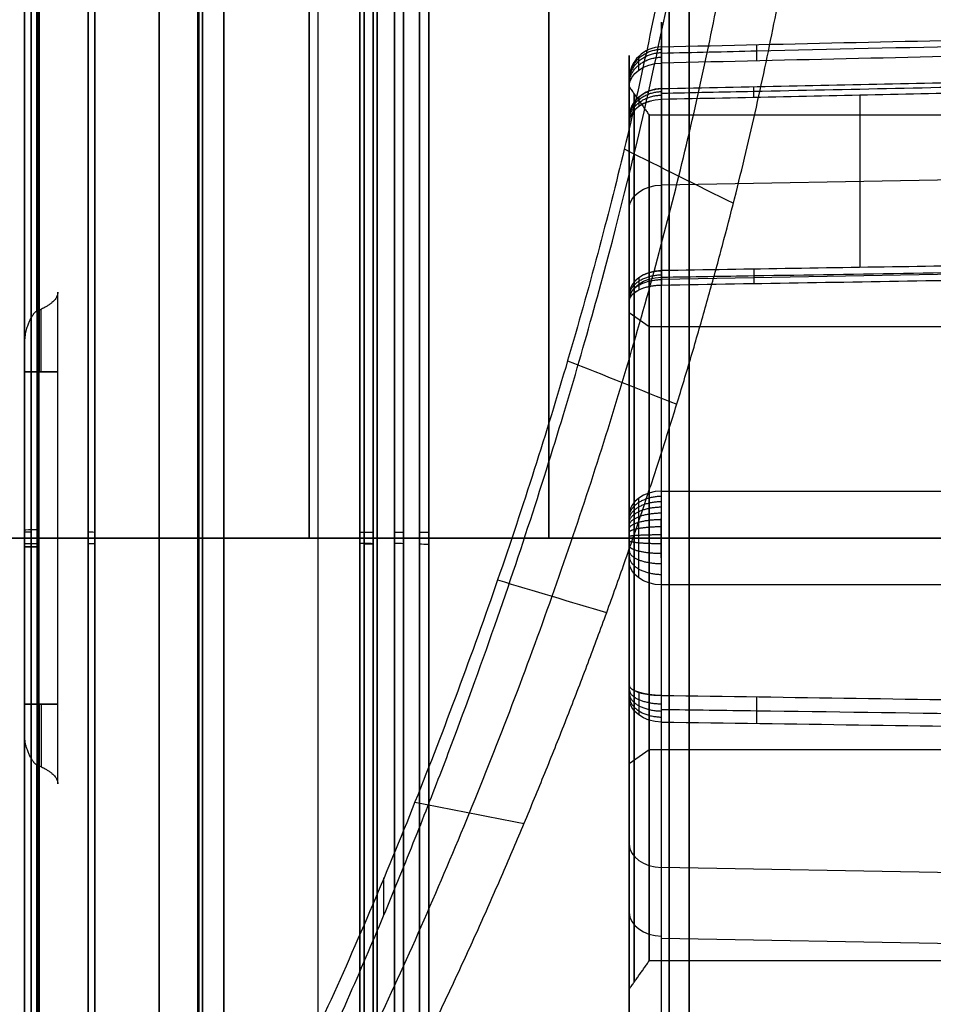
# Model space of a CAD drawing. Header units: centimetres. Extents: x -11 to 25.4, y -15 to 20.7.
# Tile 209 of 256: x 11.5 to 12.9, y -0.7 to 0.8. Entities that reach past the tile are written whole.
import ezdxf

# ---------------------------------------------------------------- set-up
doc = ezdxf.new("R2010")
doc.units = ezdxf.units.CM
doc.layers.add('Default', color=7, linetype='Continuous', true_color=0x000000)

msp = doc.modelspace()

# ---------------------------------------------------------------- linework, layer by layer
at = {"layer": 'Default'}
for p, q in [((12.4175, 0.6682), (12.4175, 0, 0.6682)), ((12.4175, 0, -0.6682), (12.4175, 0.6682)), ((12.757, 0.6663, -0.4072), (12.757, 0.4072, -0.6663)), ((11.76, 0.6004, 2.1165), (11.76, 0.5188, 2.0349)), ((12.9391, 0.5399, -0.5404), (12.4587, 0.531, -0.5315)), ((12.41, 0.4959, -0.4959), (12.41, 0.3394, -0.3394)), ((14.2613, 0.4225, 0.636), (12.4587, 0.3891, 0.6026)), ((12.41, 0.4045, 0.5166), (12.41, 0.2834, 0.3954)), ((12.41, 0.3394, 0.3394), (12.44, 0.3182, 0.3182)), ((12.41, 0.3394, -0.3394), (12.44, 0.3182, -0.3182)), ((12.44, 0.3182, -0.3182), (12.9497, 0.3182, -0.3182)), ((12.44, 0.3182, 0.3182), (14.31, 0.3182, 0.3182)), ((11.55, -0.2596, -1.9114), (11.55, 0.2596, -1.9114)), ((11.55, 0.25, -1.9785), (11.5009, 0.25, -1.9785)), ((11.525, 0.25, -1.9643), (11.525, 0.25, -1.9922)), ((11.5, 0, -1.69), (11.5, 0, -1.6293)), ((11.5, 0, 1.6293), (11.5, 0, 1.69)), ((11.55, 0, -1.8546), (11.55, 0, -2.0054)), ((12.4175, -0.6682), (12.4175, 0, -0.6682)), ((12.4175, 0, 0.6682), (12.4175, -0.6682)), ((12.5, 0, -1.6771), (12.5, 0, -1.6375)), ((12.5, 0, 1.6375), (12.5, 0, 1.6771)), ((11.5, 0, 2.05), (11.5, 0, 1.9882)), ((11.5, 0, 1.8778), (11.5, 0, 1.875)), ((11.5, 0, -1.875), (11.5, 0, -2.05)), ((11.55, -0.25, -1.9785), (11.5009, -0.25, -1.9785)), ((11.525, -0.25, -1.9922), (11.525, -0.25, -1.9643)), ((12.41, -0.3394, -0.3394), (12.44, -0.3182, -0.3182)), ((12.41, -0.3394, 0.3394), (12.44, -0.3182, 0.3182)), ((12.44, -0.3182, 0.3182), (14.31, -0.3182, 0.3182)), ((12.44, -0.3182, -0.3182), (14.31, -0.3182, -0.3182)), ((12.41, -0.3394, 0.3394), (12.41, -0.4605, 0.4605)), ((12.41, -0.3954, -0.2834), (12.41, -0.5166, -0.4045)), ((14.2613, -0.5293, 0.5293), (12.4587, -0.4959, 0.4959)), ((12.0408, -0.5671, -2.1257), (12.0408, -0.5115, -2.0701)), ((14.2613, -0.636, -0.4225), (12.4587, -0.6026, -0.3891))]:
    msp.add_line(p, q, dxfattribs=at)
at = {"layer": 'Default', "extrusion": (1, 0, 0)}
for centre, radius, start, end in [((0, 0, 11.52), 2.0082, 277.1512, 90.3846), ((0, 0, 11.5), 1.9882, 277.2235, 90.3846), ((0, 0, 11.5), 2.05, 270, 90), ((0, 0, 11.5181), 1.8579, 280.5861, 90), ((0, 0, 12.0243), 1.73, 270, 90), ((0, 0, 11.52), 1.71, 270, 90), ((0, 0, 11.7622), 1.71, 270, 90), ((0, 0, 11.5), 1.69, 270, 90), ((0, 0, 11.51), 1.612, 270, 90), ((0, 0, 12.289), 1.6033, 270, 90), ((0, 0, 12.47), 1.6065, 270, 90), ((0, 0, 12.1081), 1.6001, 270, 90), ((0, 0, 11.6054), 1.56, 270, 90), ((0, 0, 11.7027), 1.56, 270, 90), ((0, 0, 11.9283), 1.5622, 270, 90), ((0, 0, 12.0703), 1.5703, 270, 90), ((0, 0, 11.76), 2.2, 45, 225), ((0, 0, 11.76), 2.1, 43.4553, 226.5447), ((0, 0, 11.9414), 1.9952, 45, 225), ((0, 0, 12.41), 0.7263, 330.6272, 17.7609), ((0, 0, 12.41), 0.7263, 330.6272, 330.6298), ((0, 0, 12.4587), 0.7763, 252.2391, 299.3728), ((0, 0, 11.55), 1.8546, 270, 281.5102), ((0, 0, 12.41), 0.7263, 252.2391, 299.3728), ((0, 0, 11.55), 2.0054, 270, 277.1612), ((0, 0, 11.5), 2.05, 90, 270), ((0, 0, 11.5181), 1.8579, 90, 90.2713), ((0, 0, 11.55), 2.0054, 262.8388, 270), ((0, 0, 11.7027), 1.56, 90, 270), ((0, 0, 11.7622), 1.71, 90, 270), ((0, 0, 12.0243), 1.73, 90, 270), ((0, 0, 11.5), 1.69, 90, 270), ((0, 0, 11.5), 1.9882, 90.3846, 262.7765), ((0, 0, 11.51), 1.612, 90, 270), ((0, 0, 11.5181), 1.8579, 90.2713, 259.4139), ((0, 0, 11.52), 1.71, 90, 270), ((0, 0, 11.52), 2.0082, 90.3846, 262.8488), ((0, 0, 11.55), 1.8546, 258.4898, 270), ((0, 0, 11.6054), 1.56, 90, 270), ((0, 0, 12.0703), 1.5703, 90, 270), ((0, 0, 12.1081), 1.6001, 90, 270), ((0, 0, 12.41), 0.7263, 252.2391, 252.2993), ((-0.4, -1.9643, 11.525), 0.15, 0, 68.2024)]:
    msp.add_arc(centre, radius, start, end, dxfattribs=at)
at = {"layer": 'Default', "extrusion": (-1, 0, 0)}
for centre, radius, start, end in [((0, 0, -11.5218), 2.0082, 90, 262.8486), ((0, 0, -11.5), 1.8778, 89.7287, 260.8554), ((0, 0, -11.5), 1.875, 90, 270), ((0, 0, -12.011), 1.7488, 90, 270), ((0, 0, -12.0043), 1.71, 90, 270), ((0, 0, -12.5), 1.6771, 90, 270), ((0, 0, -12.5), 1.6375, 90, 270), ((0, 0, -11.5), 1.6293, 90, 270), ((0, 0, -12.0943), 1.5943, 90, 270), ((0, 0, -11.5954), 1.5627, 90, 270), ((0, 0, -11.8), 1.56, 90, 270), ((0, 0, -12.0565), 1.5645, 90, 270), ((0, 0, -12.4587), 0.7763, 162.2391, 209.3728), ((-0.4, -1.9643, -11.55), 0.15, 0, 78.4898), ((-0.4, -1.9643, -11.525), 0.15, 0, 68.2024), ((-0.4, -1.9643, -11.5), 0.15, 0, 47.3784), ((0, 0, -11.5), 1.875, 270, 90), ((0, 0, -11.5), 1.6293, 270, 90), ((0, 0, -11.5954), 1.5627, 270, 90), ((0, 0, -11.8), 1.56, 270, 90), ((0, 0, -12.0043), 1.71, 270, 90), ((0, 0, -12.011), 1.7488, 270, 90), ((0, 0, -12.0565), 1.5645, 270, 90), ((0, 0, -12.0943), 1.5943, 270, 90), ((0, 0, -12.47), 1.6065, 270, 90), ((0, 0, -12.5), 1.6771, 270, 90), ((0, 0, -12.5), 1.6375, 270, 90), ((0, 0, -11.5), 1.8778, 279.1446, 89.7287), ((0, 0, -11.5218), 2.0082, 89.6154, 90), ((0, 0, -11.5218), 2.0082, 277.1514, 89.6154), ((0.4, -1.9643, -11.5), 0.15, 132.6216, 180), ((0.4, -1.9643, -11.55), 0.15, 101.5102, 180)]:
    msp.add_arc(centre, radius, start, end, dxfattribs=at)
at = {"layer": 'Default', "extrusion": (-5.32636e-09, -0.305045, 0.952338)}
msp.add_arc((12.46, 0.7263, 0), 0.05, 91.5, 180, dxfattribs=at)
at = {"layer": 'Default', "extrusion": (1.63939e-07, 0.707107, -0.707107)}
msp.add_arc((-12.46, 0.6513, 0.3096), 0.05, 360, 88.5, dxfattribs=at)
at = {"layer": 'Default', "extrusion": (-7.35263e-10, 0.49049, 0.871447)}
msp.add_arc((-12.46, -0.7263, 0), 0.05, 271.5, 360, dxfattribs=at)
at = {"layer": 'Default', "extrusion": (-1.45328e-12, 0.707107, 0.707107)}
msp.add_arc((-12.46, -0.7013, 0.1822), 0.05, 271.5, 360, dxfattribs=at)
at = {"layer": 'Default', "extrusion": (0, -0.707107, -0.707107)}
msp.add_arc((12.46, -0.7013), 0.05, 180, 268.5, dxfattribs=at)
at = {"layer": 'Default', "extrusion": (-7.43483e-10, 0.707107, 0.707107)}
msp.add_arc((-12.46, -0.7013, -0.1822), 0.05, 271.5, 360, dxfattribs=at)
at = {"layer": 'Default', "extrusion": (0, 0.707107, -0.707107)}
msp.add_arc((-12.46, 0.6513, -0.1459), 0.05, 360, 88.5, dxfattribs=at)
at = {"layer": 'Default', "extrusion": (-7.64872e-11, -0.871447, -0.49049)}
msp.add_arc((12.46, -0.7263), 0.05, 180, 268.5, dxfattribs=at)
at = {"layer": 'Default', "extrusion": (-1.15657e-08, -0.707107, 0.707107)}
msp.add_arc((12.46, 0.6513, 0.6013), 0.05, 91.5, 180, dxfattribs=at)
at = {"layer": 'Default', "extrusion": (0, -0.999973, -0.007398)}
msp.add_arc((11.52, -1.69), 0.02, 180, 270, dxfattribs=at)
at = {"layer": 'Default', "extrusion": (0, -0.999985, -0.005389)}
msp.add_arc((11.52, -1.6293), 0.02, 120, 180, dxfattribs=at)
at = {"layer": 'Default', "extrusion": (0, 1, 0)}
for centre, start, end in [((-11.52, -1.69), 270, 0), ((-11.52, 1.69), 0, 90), ((-12.0043, -1.73), 90, 250.4567), ((-12.0562, 1.5845), 225, 269), ((-12.0043, 1.73), 109.5433, 270), ((-12.0562, -1.5845), 91, 135)]:
    msp.add_arc(centre, 0.02, start, end, dxfattribs=at)
at = {"layer": 'Default', "extrusion": (0, -1, 0)}
for centre, radius, start, end in [((11.52, 1.6293), 0.02, 180, 240), ((11.3253, -0.183), 2.2, 57.7256, 84.8748), ((11.3253, 0.183), 2.2, 275.8634, 302.2744), ((11.3253, 0.183), 2.05, 276.2941, 289.5433), ((11.6054, 1.58), 0.02, 240, 270), ((12.1084, -1.5801), 0.02, 225, 269), ((11.52, -1.6293), 0.02, 120, 180), ((11.3253, -0.183), 2.05, 70.4567, 84.6016), ((11.6054, -1.58), 0.02, 90, 120), ((12.1084, 1.5801), 0.02, 91, 135)]:
    msp.add_arc(centre, radius, start, end, dxfattribs=at)
at = {"layer": 'Default', "extrusion": (0, -0.999985, -0.005489)}
msp.add_arc((11.6054, -1.58), 0.02, 90, 120, dxfattribs=at)
at = {"layer": 'Default', "extrusion": (0, 0.999988, -0.004924)}
msp.add_arc((-12.0043, 1.73), 0.02, 109.5433, 270, dxfattribs=at)
at = {"layer": 'Default', "extrusion": (0, -0.999985, -0.005411)}
msp.add_arc((12.0562, -1.5845), 0.02, 45, 89, dxfattribs=at)
at = {"layer": 'Default', "extrusion": (0, 0.999984, -0.005628)}
msp.add_arc((-12.1084, 1.5801), 0.02, 45, 90, dxfattribs=at)
at = {"layer": 'Default', "extrusion": (0, 0.999985, 0.005389)}
msp.add_arc((-11.52, 1.6293), 0.02, 300, 0, dxfattribs=at)
at = {"layer": 'Default', "extrusion": (1.22964e-14, 0.999989, 0.004735)}
msp.add_arc((-11.52, 1.8778), 0.02, 275.3984, 360, dxfattribs=at)
at = {"layer": 'Default', "extrusion": (0, 0.999973, 0.007398)}
msp.add_arc((-11.52, 1.69), 0.02, 0, 90, dxfattribs=at)
at = {"layer": 'Default', "extrusion": (0, 0.999977, 0.006713)}
for start, end in [(0, 90), (90, 95.1252)]:
    msp.add_arc((-11.52, 1.9882), 0.02, start, end, dxfattribs=at)
at = {"layer": 'Default', "extrusion": (0, 0.999985, 0.005489)}
msp.add_arc((-11.6054, 1.58), 0.02, 270, 300, dxfattribs=at)
at = {"layer": 'Default', "extrusion": (0, -0.999988, 0.004924)}
msp.add_arc((12.0043, -1.73), 0.02, 289.5433, 90, dxfattribs=at)
at = {"layer": 'Default', "extrusion": (0, 0.999985, 0.005411)}
msp.add_arc((-12.0562, 1.5845), 0.02, 225, 269, dxfattribs=at)
at = {"layer": 'Default', "extrusion": (0, -0.999984, 0.005628)}
msp.add_arc((12.1084, -1.5801), 0.02, 225, 270, dxfattribs=at)
at = {"layer": 'Default', "extrusion": (1.76615e-07, -0.707107, -0.707107)}
msp.add_arc((12.46, 0.6513, -0.6013), 0.05, 91.5, 180, dxfattribs=at)
at = {"layer": 'Default', "extrusion": (-1.67869e-07, 0.952338, -0.305045)}
msp.add_arc((-12.46, -0.7263, 0), 0.05, 271.5, 0, dxfattribs=at)
at = {"layer": 'Default', "extrusion": (-5.47054e-09, 0.707107, -0.707107)}
msp.add_arc((-12.46, -0.6513, 0.3096), 0.05, 271.5, 0, dxfattribs=at)
at = {"layer": 'Default', "extrusion": (0, 0.707107, 0.707107)}
msp.add_arc((-12.46, 0.6513), 0.05, 0, 88.5, dxfattribs=at)
at = {"layer": 'Default', "extrusion": (0, -0.707107, 0.707107)}
msp.add_arc((12.46, -0.6513, 0.1459), 0.05, 180, 268.5, dxfattribs=at)
at = {"layer": 'Default'}
for points, knots in [([(11.9474, -0.7812, -2.0566), (11.9691, -0.7336, -2.0747), (12.0085, -0.6442, -2.105), (12.0597, -0.5222, -2.1382), (12.105, -0.4092, -2.1626), (12.1591, -0.268, -2.1856), (12.2174, -0.1057, -2.2001), (12.2765, 0.0726, -2.201), (12.3271, 0.238, -2.1891), (12.3852, 0.4444, -2.1589), (12.4429, 0.6797, -2.0986), (12.4935, 0.9337, -1.9979), (12.5281, 1.1636, -1.873), (12.5483, 1.3716, -1.7263), (12.5549, 1.559, -1.559), (12.5483, 1.7263, -1.3716), (12.5281, 1.873, -1.1636), (12.4935, 1.9979, -0.9337), (12.4429, 2.0986, -0.6797), (12.3852, 2.1589, -0.4444), (12.3271, 2.1891, -0.238), (12.2765, 2.201, -0.0726), (12.2174, 2.2001, 0.1057), (12.1591, 2.1856, 0.268), (12.105, 2.1626, 0.4092), (12.0597, 2.1382, 0.5222), (12.0085, 2.105, 0.6442), (11.9691, 2.0747, 0.7336), (11.9474, 2.0566, 0.7812)], [0, 0, 0, 0, 0.818776, 1.637552, 2.456327, 3.275103, 4.912655, 6.550206, 8.187758, 9.825309, 13.100412, 16.375515, 19.650618, 22.925721, 26.200825, 29.475928, 32.751031, 36.026134, 39.301237, 42.57634, 44.213891, 45.851443, 47.488994, 49.126546, 49.945322, 50.764098, 51.582873, 52.401649, 52.401649, 52.401649, 52.401649]), ([(11.9474, 2.0001, 0.7247), (11.9955, 2.041, 0.6198), (12.0882, 2.1054, 0.403), (12.2129, 2.149, 0.0684), (12.3192, 2.139, -0.2642), (12.4048, 2.079, -0.5836), (12.4693, 1.9729, -0.8854), (12.5124, 1.825, -1.1639), (12.534, 1.6391, -1.4153), (12.5341, 1.4189, -1.6359), (12.5129, 1.168, -1.8224), (12.4701, 0.8898, -1.971), (12.406, 0.5885, -2.0777), (12.3206, 0.2689, -2.1384), (12.215, -0.0623, -2.1492), (12.0901, -0.3984, -2.1065), (11.9963, -0.618, -2.0417), (11.9474, -0.7247, -2.0001)], [0, 0, 0, 0, 3.37101, 6.742021, 10.113031, 13.484041, 16.855052, 20.226062, 23.597072, 26.968083, 30.339093, 33.710104, 37.081114, 40.452124, 43.823135, 47.194145, 50.565155, 50.565155, 50.565155, 50.565155]), ([(14.2612, 0.7707, 0.2838), (14.1372, 0.7679, 0.282), (13.8073, 0.7604, 0.2774), (13.2542, 0.7477, 0.2695), (12.7774, 0.7367, 0.2628), (12.5064, 0.7305, 0.259), (12.4586, 0.7294, 0.2584)], [0.361736, 0.361736, 0.361736, 0.361736, 4.085108, 10.262075, 16.959024, 18.394546, 18.394546, 18.394546, 18.394546]), ([(12.4242, 0.7041, 0.2663), (12.4242, 0.7068, 0.2636), (12.4242, 0.7117, 0.258), (12.4242, 0.7176, 0.2491), (12.4242, 0.7219, 0.2406), (12.4242, 0.724, 0.2349), (12.4242, 0.7249, 0.2322)], [0, 0, 0, 0, 0.2890269, 0.55137, 0.7882175, 1, 1, 1, 1]), ([(13.0241, 0.6809, -0.4012), (12.8817, 0.6779, -0.3989), (12.6932, 0.6739, -0.3959), (12.5047, 0.67, -0.3929), (12.4587, 0.669, -0.3921)], [0.213549, 0.213549, 0.213549, 0.213549, 4.488659, 5.870224, 5.870224, 5.870224, 5.870224]), ([(12.4242, 0.6633, -0.3734), (12.4242, 0.6622, -0.3754), (12.4242, 0.6596, -0.3796), (12.4242, 0.6549, -0.3858), (12.4242, 0.6513, -0.3898), (12.4242, 0.6494, -0.3917)], [0, 0, 0, 0, 0.309929, 0.639871, 1, 1, 1, 1]), ([(13.0776, 0.402, -0.682), (12.9175, 0.3995, -0.6787), (12.7112, 0.3962, -0.6743), (12.5049, 0.3929, -0.67), (12.4587, 0.3921, -0.669)], [0.523797, 0.523797, 0.523797, 0.523797, 5.326734, 6.714825, 6.714825, 6.714825, 6.714825]), ([(12.4242, 0.3917, -0.6494), (12.4242, 0.39, -0.6511), (12.4242, 0.3864, -0.6544), (12.4242, 0.3803, -0.6591), (12.4242, 0.3758, -0.662), (12.4242, 0.3734, -0.6633)], [0, 0, 0, 0, 0.309961, 0.639874, 1, 1, 1, 1]), ([(11.52, 0.25, -1.9926), (11.5197, 0.25, -1.9926), (11.5186, 0.25, -1.9926), (11.5167, 0.25, -1.9924), (11.5142, 0.25, -1.9918), (11.5118, 0.25, -1.9909), (11.5096, 0.25, -1.9897), (11.5075, 0.25, -1.9882), (11.5056, 0.25, -1.9865), (11.5039, 0.25, -1.9845), (11.5025, 0.25, -1.9824), (11.5014, 0.25, -1.98), (11.5006, 0.25, -1.9776), (11.5001, 0.25, -1.975), (11.5, 0.25, -1.9733), (11.5, 0.25, -1.9725)], [0.0179707, 0.0179707, 0.0179707, 0.0179707, 0.0256879, 0.0513758, 0.0770637, 0.1027515, 0.1284394, 0.1541273, 0.1798152, 0.2055031, 0.231191, 0.2568789, 0.2825667, 0.3082546, 0.3339425, 0.3339425, 0.3339425, 0.3339425]), ([(12.4242, -0.06, 0.9104), (12.4242, -0.0559, 0.9145), (12.4242, -0.0473, 0.9215), (12.4242, -0.0335, 0.9289), (12.4242, -0.02, 0.9332), (12.4242, -0.0074, 0.9352), (12.4242, 0.0041, 0.9354), (12.4242, 0.0144, 0.9342), (12.4242, 0.0237, 0.9321), (12.4242, 0.0321, 0.9291), (12.4242, 0.0397, 0.9255), (12.4242, 0.0469, 0.9213), (12.4242, 0.0537, 0.9163), (12.4242, 0.058, 0.9124), (12.4242, 0.06, 0.9104)], [0, 0, 0, 0, 0.1303628, 0.2471446, 0.3522679, 0.4472578, 0.5329226, 0.6102624, 0.6809943, 0.7469539, 0.8099772, 0.871911, 0.9346198, 1, 1, 1, 1]), ([(12.4242, -0.2322, -0.7249), (12.4242, -0.2359, -0.7237), (12.4242, -0.2428, -0.721), (12.4242, -0.2521, -0.7158), (12.4242, -0.2598, -0.7102), (12.4242, -0.2643, -0.7061), (12.4242, -0.2663, -0.7041)], [0, 0, 0, 0, 0.2890306, 0.5513758, 0.7882226, 1, 1, 1, 1]), ([(11.5, -0.25, -1.9725), (11.5, -0.25, -1.9733), (11.5001, -0.25, -1.975), (11.5006, -0.25, -1.9776), (11.5014, -0.25, -1.98), (11.5025, -0.25, -1.9824), (11.5039, -0.25, -1.9845), (11.5056, -0.25, -1.9865), (11.5075, -0.25, -1.9882), (11.5096, -0.25, -1.9897), (11.5118, -0.25, -1.9909), (11.5142, -0.25, -1.9918), (11.5167, -0.25, -1.9924), (11.5186, -0.25, -1.9926), (11.5197, -0.25, -1.9926), (11.52, -0.25, -1.9926)], [0, 0, 0, 0, 0.0256879, 0.0513758, 0.0770637, 0.1027515, 0.1284394, 0.1541273, 0.1798152, 0.2055031, 0.231191, 0.2568789, 0.2825667, 0.3082546, 0.3159719, 0.3159719, 0.3159719, 0.3159719]), ([(14.2612, -0.2838, -0.7707), (14.1369, -0.282, -0.7679), (13.8068, -0.2774, -0.7604), (13.2535, -0.2695, -0.7477), (12.777, -0.2628, -0.7367), (12.5062, -0.259, -0.7305), (12.4586, -0.2584, -0.7294)], [0.361736, 0.361736, 0.361736, 0.361736, 4.092986, 10.269495, 16.965562, 18.394546, 18.394546, 18.394546, 18.394546])]:
    msp.add_open_spline(points, degree=3, knots=knots, dxfattribs=at)
for points, degree in [([(12.0295, -0.7327, -1.9239), (12.0784, -0.6287, -1.9645), (12.1722, -0.4146, -2.0276), (12.2971, -0.0869, -2.0692), (12.4027, 0.236, -2.0585), (12.4881, 0.5476, -1.9993), (12.5523, 0.8413, -1.8952), (12.595, 1.1124, -1.7503), (12.6163, 1.357, -1.5686), (12.6161, 1.5716, -1.3535), (12.5945, 1.7529, -1.1084), (12.5515, 1.8971, -0.8369), (12.4869, 2.0005, -0.5428), (12.4014, 2.0591, -0.2314), (12.295, 2.0689, 0.0928), (12.1703, 2.0265, 0.4191), (12.0776, 1.9638, 0.6305), (12.0295, 1.9239, 0.7327)], 3), ([(12.1116, -0.7408, -1.8478), (12.1233, -0.7165, -1.8572), (12.1465, -0.6678, -1.875), (12.1805, -0.5937, -1.8988), (12.2136, -0.5189, -1.9197), (12.2459, -0.4436, -1.9376), (12.2773, -0.3679, -1.9526), (12.3078, -0.292, -1.9646), (12.3373, -0.2162, -1.9736), (12.3658, -0.1404, -1.9796), (12.3931, -0.065, -1.9828), (12.4193, 0.0102, -1.9832), (12.4444, 0.0849, -1.9807), (12.4684, 0.1591, -1.9755), (12.4912, 0.2328, -1.9676), (12.5129, 0.3058, -1.957), (12.5334, 0.378, -1.9438), (12.5527, 0.4493, -1.928), (12.5708, 0.5196, -1.9098), (12.5877, 0.5889, -1.8891), (12.6033, 0.6572, -1.866), (12.6178, 0.7243, -1.8406), (12.6311, 0.7902, -1.8129), (12.6432, 0.8549, -1.783), (12.654, 0.9182, -1.7508), (12.6637, 0.9802, -1.7166), (12.6721, 1.0408, -1.6803), (12.6793, 1.0999, -1.642), (12.6854, 1.1575, -1.6017), (12.6902, 1.2136, -1.5595), (12.6938, 1.2681, -1.5153), (12.6962, 1.321, -1.4694), (12.6974, 1.3722, -1.4216), (12.6974, 1.4217, -1.3722), (12.6962, 1.4695, -1.3209), (12.6938, 1.5154, -1.2681), (12.6902, 1.5595, -1.2135), (12.6853, 1.6017, -1.1575), (12.6793, 1.6421, -1.0998), (12.6721, 1.6804, -1.0407), (12.6637, 1.7167, -0.9801), (12.654, 1.7509, -0.9181), (12.6432, 1.783, -0.8548), (12.6311, 1.8129, -0.7901), (12.6178, 1.8406, -0.7242), (12.6033, 1.866, -0.6571), (12.5876, 1.8891, -0.5888), (12.5707, 1.9098, -0.5194), (12.5526, 1.9281, -0.4491), (12.5333, 1.9438, -0.3778), (12.5129, 1.957, -0.3057), (12.4912, 1.9676, -0.2328), (12.4684, 1.9755, -0.1591), (12.4444, 1.9807, -0.0848), (12.4193, 1.9832, -0.01), (12.393, 1.9828, 0.0651), (12.3657, 1.9796, 0.1405), (12.3373, 1.9736, 0.2162), (12.3078, 1.9646, 0.292), (12.2773, 1.9526, 0.3679), (12.2459, 1.9376, 0.4436), (12.2136, 1.9197, 0.519), (12.1805, 1.8988, 0.5937), (12.1465, 1.875, 0.6678), (12.1233, 1.8572, 0.7166), (12.1116, 1.8478, 0.7408)], 3), ([(12.4587, 0.7393, 0.2368), (12.6529, 0.7437, 0.2397), (13.0453, 0.7526, 0.2456), (13.646, 0.7662, 0.2545), (14.0548, 0.7754, 0.2607), (14.2613, 0.7801, 0.2638)], 3), ([(14.2613, 0.7561, 0.3024), (14.0576, 0.7514, 0.2995), (13.6525, 0.7422, 0.2938), (13.0517, 0.7284, 0.2853), (12.6556, 0.7193, 0.2798), (12.4587, 0.7148, 0.277)], 3), ([(12.4587, 0.7148, 0.277), (12.4587, 0.7166, 0.2751), (12.4587, 0.7202, 0.2712), (12.4587, 0.7251, 0.265), (12.4587, 0.7295, 0.2584), (12.4587, 0.7334, 0.2515), (12.4587, 0.7367, 0.2443), (12.4587, 0.7385, 0.2393), (12.4587, 0.7393, 0.2368)], 3), ([(12.4587, 0.0707, 0.9211), (12.4587, 0.3927, 0.599), (12.4587, 0.7148, 0.277)], 2), ([(12.41, 0.6917, 0.2216), (12.41, 0.6912, 0.2231), (12.41, 0.6901, 0.226), (12.41, 0.688, 0.2303), (12.41, 0.6855, 0.2344), (12.41, 0.6827, 0.2382), (12.41, 0.6805, 0.2405), (12.41, 0.6794, 0.2416)], 3), ([(12.4587, 0.6765, -0.3808), (12.5226, 0.6778, -0.3818), (12.6505, 0.6805, -0.3839), (12.8422, 0.6845, -0.3871), (12.9701, 0.6871, -0.3892), (13.034, 0.6884, -0.3902)], 3), ([(12.41, 0.6794, 0.2416), (12.41, 0.3574, 0.5637), (12.41, 0.0353, 0.8857)], 2), ([(12.41, 0, 0.6788), (12.41, 0.3394, 0.3394), (12.41, 0.6788)], 2), ([(12.41, 0.6788), (12.41, 0.3394, -0.3394), (12.41, 0, -0.6788)], 2), ([(12.41, 0.6788), (12.425, 0.6576), (12.44, 0.6364)], 2), ([(12.4587, 0.6765, -0.3808), (12.4587, 0.6754, -0.3827), (12.4587, 0.673, -0.3866), (12.4587, 0.6691, -0.3922), (12.4587, 0.6648, -0.3975), (12.4587, 0.6617, -0.4008), (12.4587, 0.6601, -0.4024)], 3), ([(13.0104, 0.6717, -0.4112), (12.9488, 0.6704, -0.4102), (12.8259, 0.6678, -0.4083), (12.642, 0.6639, -0.4053), (12.5197, 0.6613, -0.4034), (12.4587, 0.6601, -0.4024)], 3), ([(12.4587, 0.6601, -0.4024), (12.4587, 0.5312, -0.5312), (12.4587, 0.4024, -0.6601)], 2), ([(12.41, 0.6247, -0.3671), (12.41, 0.6258, -0.366), (12.41, 0.6278, -0.3638), (12.41, 0.6306, -0.3601), (12.41, 0.6322, -0.3576), (12.41, 0.6329, -0.3562)], 3), ([(12.41, 0.3671, -0.6247), (12.41, 0.4959, -0.4959), (12.41, 0.6247, -0.3671)], 2), ([(12.44, 0.6364), (12.44, 0.3182, -0.3182), (12.44, 0, -0.6364)], 2), ([(14.31, 0.6364), (13.375, 0.6364), (12.44, 0.6364)], 2), ([(12.44, 0, 0.6364), (12.44, 0.3182, 0.3182), (12.44, 0.6364)], 2), ([(12.4024, 0.5855, -2.07), (12.4572, 0.5582, -2.0179), (12.5119, 0.531, -1.9658), (12.5666, 0.5038, -1.9137)], 3), ([(13.0552, 0.4119, -0.6726), (12.9887, 0.4109, -0.6712), (12.8557, 0.4088, -0.6684), (12.6569, 0.4056, -0.6642), (12.5247, 0.4035, -0.6614), (12.4587, 0.4024, -0.6601)], 3), ([(12.4587, 0.4024, -0.6601), (12.4587, 0.4008, -0.6617), (12.4587, 0.3975, -0.6648), (12.4587, 0.3922, -0.6691), (12.4587, 0.3866, -0.673), (12.4587, 0.3827, -0.6754), (12.4587, 0.3808, -0.6765)], 3), ([(12.4587, 0.3808, -0.6765), (12.5318, 0.382, -0.678), (12.6781, 0.3844, -0.681), (12.8974, 0.388, -0.6856), (13.0437, 0.3904, -0.6886), (13.1168, 0.3916, -0.6902)], 3), ([(11.55, 0.3701, -1.8173), (11.55, 0.3694, -1.8174), (11.5499, 0.368, -1.8177), (11.5495, 0.3659, -1.8182), (11.5487, 0.3638, -1.8187), (11.5475, 0.3615, -1.8193), (11.546, 0.3592, -1.8199), (11.5439, 0.3568, -1.8206), (11.5412, 0.3543, -1.8214), (11.538, 0.3517, -1.8222), (11.5341, 0.3492, -1.8231), (11.5296, 0.3466, -1.8241), (11.5243, 0.3439, -1.8251), (11.5203, 0.3422, -1.8259), (11.5181, 0.3413, -1.8262)], 3), ([(12.41, 0.3562, -0.6329), (12.41, 0.3576, -0.6322), (12.41, 0.3601, -0.6306), (12.41, 0.3638, -0.6278), (12.41, 0.366, -0.6258), (12.41, 0.3671, -0.6247)], 3), ([(11.5181, 0.3413, -1.8262), (11.5178, 0.3412, -1.8263), (11.5172, 0.3409, -1.8264), (11.5163, 0.3403, -1.8267), (11.5154, 0.3395, -1.827), (11.5145, 0.3386, -1.8274), (11.5135, 0.3374, -1.8279), (11.5126, 0.3362, -1.8285), (11.5116, 0.3347, -1.8292), (11.5106, 0.3331, -1.83), (11.5096, 0.3313, -1.831), (11.5085, 0.3292, -1.832), (11.5075, 0.327, -1.8332), (11.5063, 0.3245, -1.8347), (11.5052, 0.3218, -1.8363), (11.5041, 0.3187, -1.8382), (11.5029, 0.3153, -1.8404), (11.5019, 0.3116, -1.843), (11.5009, 0.3074, -1.8462), (11.5002, 0.3028, -1.85), (11.5, 0.2999, -1.8526), (11.5, 0.2984, -1.8539)], 3), ([(12.3172, 0.2669, -2.1301), (12.372, 0.2451, -2.077), (12.4267, 0.2232, -2.0239), (12.4814, 0.2013, -1.9709)], 3), ([(11.5, 0.25, -1.9725), (11.5, 0.25, -1.9684), (11.5, 0.25, -1.9643)], 2), ([(11.5, 0.25, -1.9643), (11.525, 0.25, -1.9643), (11.55, 0.25, -1.9643)], 2), ([(11.5218, 0.25, -1.9925), (11.5212, 0.25, -1.9926), (11.5206, 0.25, -1.9926), (11.52, 0.25, -1.9926)], 3), ([(11.55, 0.25, -1.9898), (11.5469, 0.25, -1.9901), (11.5406, 0.25, -1.9908), (11.5312, 0.25, -1.9917), (11.5249, 0.25, -1.9922), (11.5218, 0.25, -1.9925)], 3), ([(11.55, 0.25, -1.9643), (11.55, 0.25, -1.977), (11.55, 0.25, -1.9898)], 2), ([(12.4587, -0.0707, 0.9211), (12.4587, -0.0688, 0.9229), (12.4586, -0.065, 0.9265), (12.4585, -0.0588, 0.9313), (12.4584, -0.0523, 0.9357), (12.4583, -0.0455, 0.9395), (12.4583, -0.0383, 0.9428), (12.4582, -0.031, 0.9455), (12.4582, -0.0234, 0.9477), (12.4582, -0.0157, 0.9492), (12.4582, -0.0079, 0.9501), (12.4581, -0.0001, 0.9504), (12.4582, 0.0078, 0.9501), (12.4582, 0.0156, 0.9492), (12.4582, 0.0233, 0.9477), (12.4582, 0.0309, 0.9456), (12.4583, 0.0383, 0.9428), (12.4583, 0.0454, 0.9395), (12.4584, 0.0523, 0.9357), (12.4585, 0.0588, 0.9313), (12.4586, 0.065, 0.9265), (12.4587, 0.0688, 0.9229), (12.4587, 0.0707, 0.9211)], 3), ([(12.4587, 0.0707, 0.9211), (13.21, 0.0707, 0.9489), (13.9613, 0.0707, 0.9767)], 2), ([(12.41, 0.0353, 0.8857), (12.41, 0.0343, 0.8868), (12.41, 0.032, 0.8889), (12.41, 0.0283, 0.8917), (12.41, 0.0243, 0.8941), (12.41, 0.0202, 0.8962), (12.41, 0.0159, 0.8979), (12.41, 0.0114, 0.8991), (12.41, 0.0069, 0.9), (12.41, 0.0022, 0.9004), (12.41, -0.0024, 0.9004), (12.41, -0.007, 0.8999), (12.41, -0.0115, 0.8991), (12.41, -0.016, 0.8978), (12.41, -0.0203, 0.8961), (12.41, -0.0244, 0.8941), (12.41, -0.0284, 0.8916), (12.41, -0.032, 0.8888), (12.41, -0.0343, 0.8868), (12.41, -0.0353, 0.8857)], 3), ([(-9.9, 0, 2.05), (0.8, 0, 2.05), (11.5, 0, 2.05)], 2), ([(11.5, 0, -2.05), (10.75, 0, -2.05), (10, 0, -2.05)], 2), ([(11.4174, 0, 1.7924), (11.4587, 0, 1.8337), (11.5, 0, 1.875)], 2), ([(11.5, 0, -1.875), (11.4816, 0, -1.8566), (11.4633, 0, -1.8383)], 2), ([(11.5954, 0, 1.5627), (11.5527, 0, 1.5873), (11.51, 0, 1.612)], 2), ([(11.51, 0, -1.612), (11.5527, 0, -1.5873), (11.5954, 0, -1.5627)], 2), ([(12.0043, 0, -1.71), (11.7622, 0, -1.71), (11.52, 0, -1.71)], 2), ([(11.52, 0, 1.71), (11.7622, 0, 1.71), (12.0043, 0, 1.71)], 2), ([(11.6054, 0, -1.56), (11.7027, 0, -1.56), (11.8, 0, -1.56)], 2), ([(11.8, 0, 1.56), (11.7027, 0, 1.56), (11.6054, 0, 1.56)], 2), ([(12.0565, 0, -1.5645), (11.9283, 0, -1.5622), (11.8, 0, -1.56)], 2), ([(11.8, 0, 1.56), (11.9283, 0, 1.5622), (12.0565, 0, 1.5645)], 2), ([(12.0943, 0, -1.5943), (12.0823, 0, -1.5823), (12.0703, 0, -1.5703)], 2), ([(12.47, 0, 1.6065), (12.289, 0, 1.6033), (12.1081, 0, 1.6001)], 2), ([(12.1081, 0, -1.6001), (12.289, 0, -1.6033), (12.47, 0, -1.6065)], 2), ([(12.41, 0, -0.6788), (12.41, -0.3394, -0.3394), (12.41, -0.6788)], 2), ([(12.44, 0, -0.6364), (12.425, 0, -0.6576), (12.41, 0, -0.6788)], 2), ([(12.41, -0.6788), (12.41, -0.3394, 0.3394), (12.41, 0, 0.6788)], 2), ([(12.44, 0, 0.6364), (12.425, 0, 0.6576), (12.41, 0, 0.6788)], 2), ([(12.44, 0, -0.6364), (13.375, 0, -0.6364), (14.31, 0, -0.6364)], 2), ([(14.31, 0, 0.6364), (13.375, 0, 0.6364), (12.44, 0, 0.6364)], 2), ([(12.44, -0.6364), (12.44, -0.3182, 0.3182), (12.44, 0, 0.6364)], 2), ([(12.44, 0, -0.6364), (12.44, -0.3182, -0.3182), (12.44, -0.6364)], 2), ([(12.47, 0, -1.6065), (12.485, 0, -1.622), (12.5, 0, -1.6375)], 2), ([(12.5, 0, 1.6375), (12.485, 0, 1.622), (12.47, 0, 1.6065)], 2), ([(12.0703, 0, 1.5703), (12.0823, 0, 1.5823), (12.0943, 0, 1.5943)], 2), ([(12.41, -0.0353, 0.8857), (12.41, -0.4605, 0.4605), (12.41, -0.8857, 0.0353)], 2), ([(12.2118, -0.0631, -2.1403), (12.2665, -0.0795, -2.0871), (12.3212, -0.0959, -2.0339), (12.3759, -0.1122, -1.9807)], 3), ([(12.4587, -0.9211, 0.0707), (12.4587, -0.4959, 0.4959), (12.4587, -0.0707, 0.9211)], 2), ([(13.9613, -0.0707, 0.9767), (13.21, -0.0707, 0.9489), (12.4587, -0.0707, 0.9211)], 2), ([(12.41, -0.2416, -0.6794), (12.41, -0.2405, -0.6805), (12.41, -0.2382, -0.6827), (12.41, -0.2344, -0.6855), (12.41, -0.2303, -0.688), (12.41, -0.226, -0.6901), (12.41, -0.2231, -0.6912), (12.41, -0.2216, -0.6917)], 3), ([(12.4587, -0.2368, -0.7393), (12.6529, -0.2397, -0.7437), (13.0453, -0.2456, -0.7526), (13.646, -0.2545, -0.7662), (14.0548, -0.2607, -0.7754), (14.2613, -0.2638, -0.7801)], 3), ([(12.4587, -0.277, -0.7148), (12.4587, -0.2751, -0.7166), (12.4587, -0.2712, -0.7202), (12.4587, -0.265, -0.7251), (12.4587, -0.2584, -0.7295), (12.4587, -0.2515, -0.7334), (12.4587, -0.2443, -0.7367), (12.4587, -0.2393, -0.7385), (12.4587, -0.2368, -0.7393)], 3), ([(11.5, -0.25, -1.9643), (11.5, -0.25, -1.9684), (11.5, -0.25, -1.9725)], 2), ([(11.55, -0.25, -1.9643), (11.525, -0.25, -1.9643), (11.5, -0.25, -1.9643)], 2), ([(11.52, -0.25, -1.9926), (11.5206, -0.25, -1.9926), (11.5212, -0.25, -1.9926), (11.5218, -0.25, -1.9925)], 3), ([(11.5218, -0.25, -1.9925), (11.5249, -0.25, -1.9922), (11.5312, -0.25, -1.9917), (11.5406, -0.25, -1.9908), (11.5469, -0.25, -1.9901), (11.55, -0.25, -1.9898)], 3), ([(11.55, -0.25, -1.9898), (11.55, -0.25, -1.977), (11.55, -0.25, -1.9643)], 2), ([(12.41, -0.8857, -0.0353), (12.41, -0.5637, -0.3574), (12.41, -0.2416, -0.6794)], 2), ([(12.4587, -0.277, -0.7148), (12.6556, -0.2798, -0.7193), (13.0517, -0.2853, -0.7284), (13.6525, -0.2938, -0.7422), (14.0576, -0.2995, -0.7514), (14.2613, -0.3024, -0.7561)], 3), ([(12.4587, -0.9211, -0.0707), (12.4587, -0.599, -0.3927), (12.4587, -0.277, -0.7148)], 2), ([(11.5181, -0.3413, -1.8262), (11.5178, -0.3412, -1.8263), (11.5172, -0.3409, -1.8264), (11.5163, -0.3403, -1.8267), (11.5154, -0.3395, -1.827), (11.5145, -0.3386, -1.8274), (11.5136, -0.3375, -1.8279), (11.5126, -0.3362, -1.8285), (11.5116, -0.3347, -1.8292), (11.5106, -0.3331, -1.83), (11.5096, -0.3313, -1.831), (11.5085, -0.3292, -1.832), (11.5075, -0.327, -1.8332), (11.5063, -0.3245, -1.8347), (11.5052, -0.3218, -1.8363), (11.5041, -0.3187, -1.8382), (11.5029, -0.3153, -1.8404), (11.5019, -0.3117, -1.843), (11.5009, -0.3074, -1.8462), (11.5002, -0.3028, -1.85), (11.5, -0.2999, -1.8526), (11.5, -0.2984, -1.8539)], 3), ([(11.5181, -0.3413, -1.8262), (11.5203, -0.3422, -1.8259), (11.5243, -0.3439, -1.8251), (11.5296, -0.3466, -1.8241), (11.5341, -0.3492, -1.8231), (11.538, -0.3517, -1.8222), (11.5412, -0.3543, -1.8214), (11.5439, -0.3568, -1.8206), (11.546, -0.3592, -1.8199), (11.5475, -0.3615, -1.8193), (11.5487, -0.3638, -1.8187), (11.5495, -0.3659, -1.8182), (11.5499, -0.368, -1.8177), (11.55, -0.3694, -1.8174), (11.55, -0.3701, -1.8173)], 3), ([(12.0874, -0.3973, -2.0974), (12.1422, -0.4081, -2.045), (12.1969, -0.4189, -1.9926), (12.2516, -0.4297, -1.9401)], 3), ([(12.41, -0.6788), (12.425, -0.6576), (12.44, -0.6364)], 2), ([(14.31, -0.6364), (13.375, -0.6364), (12.44, -0.6364)], 2)]:
    msp.add_open_spline(points, degree=degree, dxfattribs=at)
for points, knots in [([(12.0306, 0, -1.9008), (12.0306, 1.1195, -1.9008), (12.0306, 1.9008, -1.1075), (12.0306, 1.9008), (12.0306, 1.9008, 1.1075), (12.0306, 1.1195, 1.9008), (12.0306, 0, 1.9008)], [1.578243, 1.578243, 1.578243, 1.578243, 37.107042, 37.107042, 37.107042, 72.63584, 72.63584, 72.63584, 72.63584]), ([(11.7679, 0, -1.8186), (11.7679, 1.071, -1.8186), (11.7679, 1.8186, -1.0596), (11.7679, 1.8186), (11.7679, 1.8186, 1.0596), (11.7679, 1.071, 1.8186), (11.7679, 0, 1.8186)], [1.459569, 1.459569, 1.459569, 1.459569, 34.316827, 34.316827, 34.316827, 67.174085, 67.174085, 67.174085, 67.174085]), ([(12.0306, 0, 1.9008), (12.0306, -1.1195, 1.9008), (12.0306, -1.9008, 1.1075), (12.0306, -1.9008), (12.0306, -1.9008, -1.1075), (12.0306, -1.1195, -1.9008), (12.0306, 0, -1.9008)], [1.578243, 1.578243, 1.578243, 1.578243, 37.107042, 37.107042, 37.107042, 72.63584, 72.63584, 72.63584, 72.63584]), ([(11.7679, 0, 1.8186), (11.7679, -1.071, 1.8186), (11.7679, -1.8186, 1.0596), (11.7679, -1.8186), (11.7679, -1.8186, -1.0596), (11.7679, -1.071, -1.8186), (11.7679, 0, -1.8186)], [1.459569, 1.459569, 1.459569, 1.459569, 34.316827, 34.316827, 34.316827, 67.174085, 67.174085, 67.174085, 67.174085])]:
    msp.add_rational_spline(points, [1.15675898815, 0.938030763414, 0.948198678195, 1.18726273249, 0.948198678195, 0.938030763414, 1.15675898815], degree=3, knots=knots, dxfattribs=at)
for points, weights in [([(12.6022, 0.7181, 0.279), (12.6021, 0.7293, 0.2677), (12.6021, 0.7376, 0.2541), (12.6022, 0.7425, 0.2389)], [1.01425011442, 0.995304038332, 0.995250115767, 1.01408834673]), ([(12.41, 0.6899, 0.2263), (12.41, 0.7162, 0.2377), (12.43, 0.735, 0.2459), (12.4587, 0.7357, 0.2462)], [1.16529612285, 0.944901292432, 0.944901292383, 1.1652961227]), ([(12.41, 0.6874, 0.2313), (12.41, 0.7122, 0.2456), (12.43, 0.73, 0.2559), (12.4587, 0.7307, 0.2563)], [1.16529612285, 0.944901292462, 0.944901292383, 1.16529612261]), ([(12.41, 0.6839, 0.2365), (12.41, 0.7068, 0.2538), (12.43, 0.7232, 0.2662), (12.4587, 0.7238, 0.2666)], [1.16529612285, 0.944901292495, 0.944901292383, 1.16529612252]), ([(12.41, 0.6917, 0.2216), (12.41, 0.6917, 0.2216), (12.41, 0.6917, 0.2216), (12.41, 0.6917, 0.2216)], [1.16529612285, 1.16517288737, 1.16504972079, 1.16492662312]), ([(12.41, 0.6329, -0.3562), (12.41, 0.6579, -0.3703), (12.43, 0.6758, -0.3804), (12.4587, 0.6765, -0.3808)], [1.1652961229, 0.94490129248, 0.944901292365, 1.16529612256]), ([(12.41, 0.6307, -0.3598), (12.41, 0.6544, -0.376), (12.43, 0.6714, -0.3875), (12.4587, 0.672, -0.3879)], [1.16529612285, 0.94490129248, 0.944901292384, 1.16529612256]), ([(12.5968, 0.6794, -0.383), (12.5968, 0.6749, -0.3909), (12.5968, 0.6694, -0.3982), (12.5968, 0.663, -0.4046)], [1.00461066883, 0.998446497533, 0.998463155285, 1.00466064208]), ([(12.41, 0.628, -0.3634), (12.41, 0.6502, -0.3816), (12.43, 0.6661, -0.3947), (12.4587, 0.6666, -0.3951)], [1.16529612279, 0.944901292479, 0.944901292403, 1.16529612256]), ([(12.41, 0.6247, -0.3671), (12.41, 0.6399, -0.3823), (12.4223, 0.6528, -0.3952), (12.4434, 0.6581, -0.4004)], [1.16529612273, 0.991719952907, 0.954847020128, 1.05467732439]), ([(12.4322, 0.3965, -0.6541), (12.4403, 0.4003, -0.6579), (12.4494, 0.4022, -0.6599), (12.4587, 0.4024, -0.6601)], [1.01098502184, 1.0320696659, 1.08350669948, 1.16529612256]), ([(12.5975, 0.4046, -0.663), (12.5974, 0.3982, -0.6694), (12.5974, 0.391, -0.6749), (12.5975, 0.383, -0.6794)], [1.00466064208, 0.998462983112, 0.998446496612, 1.00461118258]), ([(12.41, 0.364, -0.6276), (12.41, 0.3825, -0.6495), (12.43, 0.3957, -0.6652), (12.4587, 0.3962, -0.6658)], [1.16529612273, 0.944901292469, 0.944901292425, 1.16529612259]), ([(12.41, 0.3604, -0.6303), (12.41, 0.3768, -0.6538), (12.43, 0.3886, -0.6706), (12.4587, 0.3891, -0.6713)], [1.16529612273, 0.944901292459, 0.944901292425, 1.16529612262]), ([(12.41, 0.3562, -0.6329), (12.41, 0.3703, -0.6579), (12.43, 0.3804, -0.6758), (12.4587, 0.3808, -0.6765)], [1.16529612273, 0.944901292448, 0.944901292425, 1.16529612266]), ([(12.41, 0.0315, 0.8892), (12.41, 0.0496, 0.9114), (12.4299, 0.0626, 0.9273), (12.4586, 0.0631, 0.9279)], [1.16529612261, 0.945297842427, 0.944902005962, 1.16410861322]), ([(12.41, 0.0276, 0.8921), (12.41, 0.0433, 0.9159), (12.4299, 0.0547, 0.933), (12.4585, 0.0551, 0.9338)], [1.16529612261, 0.945626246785, 0.944903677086, 1.16312841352]), ([(12.41, 0.0234, 0.8946), (12.41, 0.0367, 0.9198), (12.4298, 0.0464, 0.9379), (12.4584, 0.0468, 0.9387)], [1.16529612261, 0.945900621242, 0.944905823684, 1.16231172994]), ([(12.41, 0.0189, 0.8966), (12.41, 0.0297, 0.923), (12.4298, 0.0375, 0.942), (12.4583, 0.0378, 0.9429)], [1.16529612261, 0.946128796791, 0.944908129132, 1.16163411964]), ([(12.41, 0.014, 0.8984), (12.41, 0.022, 0.9257), (12.4298, 0.0278, 0.9454), (12.4582, 0.0281, 0.9463)], [1.16529612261, 0.946312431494, 0.944910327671, 1.16108981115]), ([(12.41, 0.0086, 0.8996), (12.41, 0.0135, 0.9276), (12.4297, 0.0171, 0.9478), (12.4582, 0.0173, 0.9488)], [1.16529612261, 0.946446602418, 0.944912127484, 1.16069269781]), ([(12.41, 0.0026, 0.9003), (12.41, 0.0041, 0.9287), (12.4297, 0.0051, 0.9492), (12.4582, 0.0052, 0.9502)], [1.16529612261, 0.946518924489, 0.944913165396, 1.16047884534]), ([(12.41, -0.0041, 0.9002), (12.41, -0.0065, 0.9285), (12.4297, -0.0082, 0.949), (12.4582, -0.0082, 0.95)], [1.16529612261, 0.946508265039, 0.944913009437, 1.16051035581]), ([(12.41, -0.0115, 0.899), (12.41, -0.018, 0.9267), (12.4297, -0.0227, 0.9467), (12.4582, -0.023, 0.9477)], [1.16529612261, 0.946384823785, 0.944911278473, 1.16087548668]), ([(12.41, -0.0193, 0.8965), (12.41, -0.0303, 0.9228), (12.4298, -0.0383, 0.9417), (12.4583, -0.0386, 0.9426)], [1.16529612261, 0.946111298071, 0.944907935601, 1.16168603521]), ([(12.41, -0.0274, 0.8922), (12.41, -0.0431, 0.9161), (12.4299, -0.0543, 0.9332), (12.4585, -0.0548, 0.934)], [1.16529612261, 0.945638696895, 0.944903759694, 1.16309131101]), ([(12.41, -0.2216, -0.6917), (12.41, -0.2303, -0.719), (12.43, -0.2366, -0.7386), (12.4587, -0.2368, -0.7393)], [1.16529612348, 0.944901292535, 0.944901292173, 1.16529612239]), ([(12.41, -0.2279, -0.6891), (12.41, -0.2403, -0.715), (12.43, -0.2492, -0.7335), (12.4587, -0.2496, -0.7342)], [1.1652961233, 0.944901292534, 0.944901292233, 1.1652961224]), ([(12.41, -0.2334, -0.6861), (12.41, -0.2489, -0.7102), (12.43, -0.26, -0.7275), (12.4587, -0.2604, -0.7281)], [1.16529612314, 0.944901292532, 0.944901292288, 1.1652961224]), ([(12.41, -0.2379, -0.6828), (12.41, -0.2561, -0.705), (12.43, -0.2691, -0.7209), (12.4587, -0.2695, -0.7215)], [1.16529612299, 0.944901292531, 0.944901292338, 1.16529612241]), ([(12.6015, -0.2389, -0.7425), (12.6014, -0.2541, -0.7376), (12.6014, -0.2677, -0.7293), (12.6015, -0.279, -0.718)], [1.01408907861, 0.995250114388, 0.995303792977, 1.01425011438])]:
    msp.add_rational_spline(points, weights, degree=3, dxfattribs=at)

doc.saveas('drawing.dxf')
